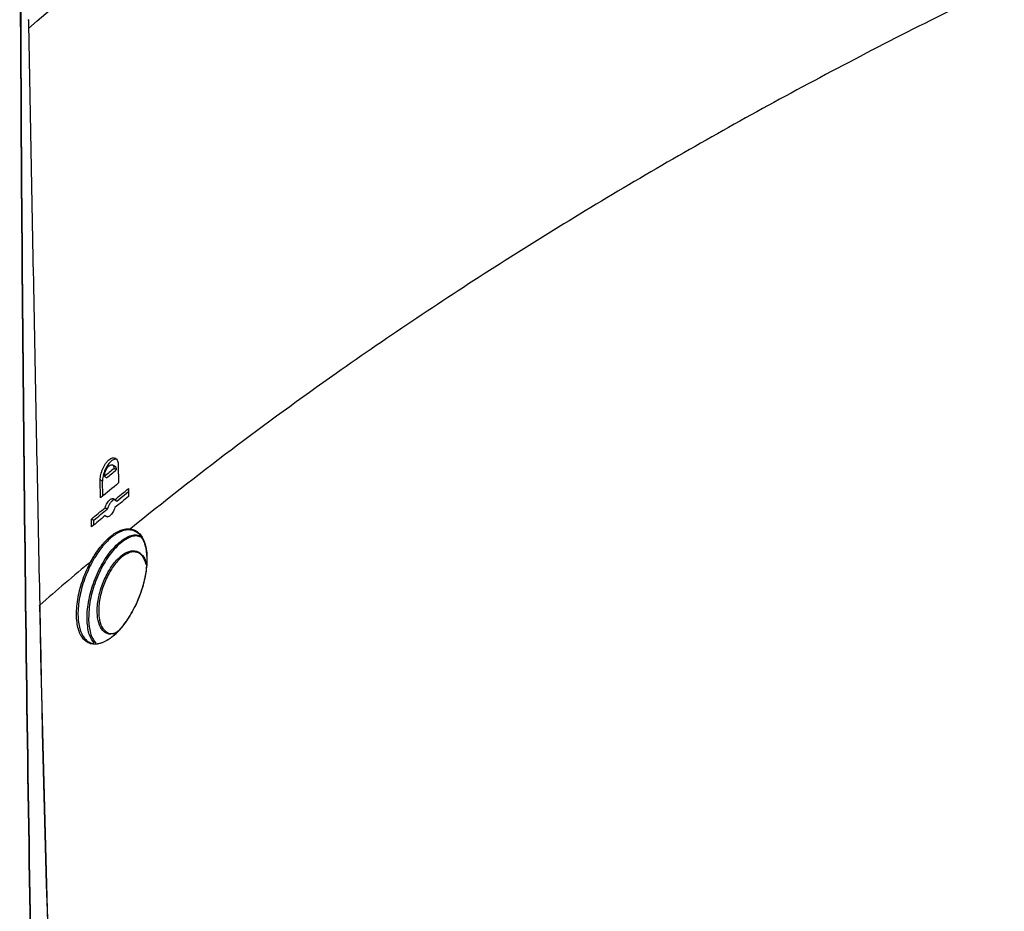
# Model space of a CAD drawing. Header units: millimetres. Extents: x 11 to 939, y -289 to 1138.
# Tile 3 of 86: x 714 to 792, y -146 to -76. Entities that reach past the tile are written whole.
import ezdxf

# ---------------------------------------------------------------- set-up
doc = ezdxf.new("R2010")
doc.units = ezdxf.units.MM

msp = doc.modelspace()

# ---------------------------------------------------------------- linework, layer by layer
at = {"color": 7, "linetype": 'Continuous', "lineweight": 25}
for p, q in [((721.903, -110.967), (721.708, -110.854)), ((722.022, -111.255), (721.845, -111.153)), ((722.174, -110.883), (722.202, -112.288)), ((720.79, -113.452), (720.761, -112.048)), ((720.938, -112.15), (720.761, -112.048)), ((720.962, -113.311), (720.938, -112.15)), ((721.088, -111.777), (721.265, -111.879)), ((722.071, -113.713), (722.983, -112.968)), ((722.978, -112.726), (722.991, -113.346)), ((721.895, -113.611), (722.071, -113.713)), ((721.315, -114.337), (721.138, -114.235)), ((720.078, -115.746), (720.066, -115.126)), ((720.066, -115.126), (720.242, -115.229)), ((720.25, -115.603), (720.242, -115.229)), ((721.15, -114.854), (721.327, -114.956)), ((715.991, -121.909), (715.991, -121.91))]:
    msp.add_line(p, q, dxfattribs=at)
msp.add_arc((715.124, -75.81), 0.0311, 126.71626, 178.30454, dxfattribs=at)
for points, knots in [([(715.119, -76.478), (722.364, -70.165), (730.151, -64.087), (742.629, -55.296), (746.933, -52.414), (755.768, -46.785), (760.303, -44.036), (769.606, -38.666), (774.38, -36.043), (784.136, -30.942), (789.114, -28.465), (804.309, -21.279), (814.824, -16.789), (825.76, -12.607)], [0.001071, 0.001071, 0.001071, 0.001071, 0.25, 0.25, 0.375, 0.375, 0.5, 0.5, 0.625, 0.625, 0.75, 0.75, 0.998929, 0.998929, 0.998929, 0.998929]), ([(714.44, -40.595), (714.415, -54.946), (714.448, -69.332), (714.621, -98.175), (714.76, -112.629), (715.146, -141.605), (715.393, -156.126), (716, -185.239), (716.36, -199.829), (716.772, -214.45)], [0, 0, 0, 0, 0.25, 0.25, 0.5, 0.5, 0.75, 0.75, 1, 1, 1, 1]), ([(716.771, -214.506), (716.359, -199.885), (716, -185.295), (715.392, -156.184), (715.145, -141.663), (714.76, -112.689), (714.62, -98.233), (714.447, -69.391), (714.415, -55.004), (714.439, -40.654)], [0, 0, 0, 0, 0.25, 0.25, 0.5, 0.5, 0.75, 0.75, 1, 1, 1, 1]), ([(816.254, -62.144), (809.006, -65.119), (801.95, -68.233), (789.998, -73.885), (785.02, -76.362), (775.264, -81.463), (770.49, -84.086), (761.186, -89.456), (756.652, -92.205), (747.817, -97.834), (743.513, -100.716), (733.697, -107.632), (728.293, -111.712), (723.135, -115.9)], [0.0808846, 0.0808846, 0.0808846, 0.0808846, 0.25, 0.25, 0.375, 0.375, 0.5, 0.5, 0.625, 0.625, 0.75, 0.75, 0.9191439, 0.9191439, 0.9191439, 0.9191439]), ([(715.093, -75.809), (715.096, -75.971), (715.1, -76.177), (715.105, -76.384), (715.105, -76.428)], [0, 0, 0, 0, 0.7831444, 1, 1, 1, 1]), ([(715.106, -75.785), (715.106, -75.827), (715.107, -75.868), (715.108, -75.909), (715.111, -76.075), (715.115, -76.24), (715.118, -76.405), (715.118, -76.429), (715.119, -76.454), (715.119, -76.478)], [0, 0, 0, 0, 0.0003, 0.0003, 0.0003, 0.0015, 0.0015, 0.0015, 0.001676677, 0.001676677, 0.001676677, 0.001676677]), ([(715.119, -76.478), (715.258, -84.046), (715.398, -91.615), (715.689, -106.759), (715.839, -114.333), (715.991, -121.909)], [0, 0, 0, 0, 0.5, 0.5, 1, 1, 1, 1]), ([(720.761, -112.048), (720.76, -111.981), (720.763, -111.912), (720.779, -111.768), (720.791, -111.693), (720.824, -111.541), (720.845, -111.466), (720.894, -111.314), (720.923, -111.238), (721.018, -111.02), (721.094, -110.881), (721.219, -110.702), (721.263, -110.646), (721.353, -110.546), (721.398, -110.502), (721.49, -110.427), (721.536, -110.395), (721.627, -110.345), (721.671, -110.328), (721.758, -110.307), (721.8, -110.304), (721.878, -110.313), (721.915, -110.324), (721.983, -110.363), (722.014, -110.389), (722.068, -110.455), (722.092, -110.496), (722.131, -110.588), (722.145, -110.64), (722.166, -110.754), (722.173, -110.817), (722.174, -110.883)], [0, 0, 0, 0, 0.0625, 0.0625, 0.125, 0.125, 0.1875, 0.1875, 0.25, 0.25, 0.375, 0.375, 0.4375, 0.4375, 0.5, 0.5, 0.5625, 0.5625, 0.625, 0.625, 0.6875, 0.6875, 0.75, 0.75, 0.8125, 0.8125, 0.875, 0.875, 0.9375, 0.9375, 1, 1, 1, 1]), ([(722.123, -110.462), (722.087, -110.44), (721.993, -110.383), (721.791, -110.439), (721.551, -110.609), (721.317, -110.897), (721.121, -111.262), (720.986, -111.662), (720.939, -111.963), (720.938, -112.114), (720.938, -112.15)], [0, 0, 0, 0, 0.089552, 0.23175, 0.376055, 0.521914, 0.668038, 0.812946, 0.955686, 1, 1, 1, 1]), ([(721.088, -111.777), (721.088, -111.762), (721.088, -111.732), (721.091, -111.685), (721.097, -111.635), (721.105, -111.583), (721.116, -111.529), (721.131, -111.474), (721.148, -111.418), (721.168, -111.361), (721.199, -111.286), (721.245, -111.192), (721.33, -111.053), (721.458, -110.911), (721.606, -110.833), (721.709, -110.848), (721.767, -110.895), (721.801, -110.942), (721.825, -111.002), (721.841, -111.072), (721.844, -111.126), (721.845, -111.153)], [0, 0, 0, 0, 0.025802, 0.052102, 0.078906, 0.106219, 0.134047, 0.162394, 0.191264, 0.220662, 0.250592, 0.30886, 0.375783, 0.500373, 0.6342, 0.749358, 0.80098, 0.851822, 0.901916, 0.951297, 1, 1, 1, 1]), ([(721.845, -111.153), (721.719, -111.257), (721.466, -111.465), (721.214, -111.673), (721.088, -111.777)], [0, 0, 0, 0, 0.500047, 1, 1, 1, 1]), ([(721.265, -111.879), (721.391, -111.775), (721.643, -111.567), (721.895, -111.359), (722.022, -111.255)], [0, 0, 0, 0, 0.499953, 1, 1, 1, 1]), ([(721.903, -110.968), (721.904, -110.968), (721.94, -110.975), (721.986, -111.053), (722.018, -111.161), (722.021, -111.238), (722.022, -111.255)], [0, 0, 0, 0, 0.012778, 0.445464, 0.871847, 1, 1, 1, 1]), ([(721.138, -114.235), (721.156, -114.171), (721.179, -114.109), (721.231, -113.988), (721.261, -113.93), (721.325, -113.822), (721.361, -113.771), (721.433, -113.683), (721.471, -113.645), (721.547, -113.582), (721.585, -113.558), (721.659, -113.525), (721.695, -113.516), (721.762, -113.516), (721.794, -113.524), (721.85, -113.555), (721.874, -113.579), (721.895, -113.611)], [0, 0, 0, 0, 0.125, 0.125, 0.25, 0.25, 0.375, 0.375, 0.5, 0.5, 0.625, 0.625, 0.75, 0.75, 0.875, 0.875, 1, 1, 1, 1]), ([(721.925, -113.629), (721.9, -113.625), (721.833, -113.616), (721.702, -113.692), (721.554, -113.84), (721.422, -114.05), (721.348, -114.227), (721.319, -114.323), (721.315, -114.337)], [0, 0, 0, 0, 0.124584, 0.331898, 0.541935, 0.753165, 0.963448, 1, 1, 1, 1]), ([(721.907, -114.231), (721.889, -114.294), (721.866, -114.356), (721.814, -114.477), (721.784, -114.536), (721.719, -114.643), (721.684, -114.694), (721.611, -114.782), (721.573, -114.82), (721.497, -114.883), (721.46, -114.907), (721.385, -114.94), (721.349, -114.949), (721.282, -114.95), (721.251, -114.942), (721.195, -114.91), (721.171, -114.886), (721.15, -114.854)], [0, 0, 0, 0, 0.125, 0.125, 0.25, 0.25, 0.375, 0.375, 0.5, 0.5, 0.625, 0.625, 0.75, 0.75, 0.875, 0.875, 1, 1, 1, 1]), ([(723.136, -115.9), (723.388, -115.935), (723.61, -116.044), (723.896, -116.322), (723.982, -116.432), (724.131, -116.684), (724.196, -116.826), (724.277, -117.064), (724.301, -117.148), (724.343, -117.321), (724.362, -117.41), (724.408, -117.687), (724.426, -117.884), (724.437, -118.197), (724.437, -118.304), (724.432, -118.523), (724.426, -118.633), (724.401, -118.97), (724.372, -119.2), (724.311, -119.555), (724.288, -119.675), (724.235, -119.916), (724.207, -120.036), (724.113, -120.397), (724.04, -120.637), (723.874, -121.117), (723.78, -121.357), (723.577, -121.822), (723.468, -122.048), (723.236, -122.486), (723.111, -122.701), (722.853, -123.103), (722.719, -123.293), (722.513, -123.56), (722.443, -123.646), (722.302, -123.812), (722.229, -123.892), (722.014, -124.119), (721.869, -124.255), (721.651, -124.434), (721.579, -124.49), (721.433, -124.594), (721.36, -124.642), (721.142, -124.773), (721, -124.841), (720.722, -124.942), (720.586, -124.974), (720.321, -125), (720.195, -124.994), (719.956, -124.945), (719.844, -124.901), (719.685, -124.807), (719.633, -124.77), (719.536, -124.689), (719.49, -124.644), (719.358, -124.495), (719.279, -124.38), (719.176, -124.179), (719.143, -124.108), (719.085, -123.957), (719.058, -123.879), (718.988, -123.633), (718.952, -123.456), (718.902, -123.074), (718.889, -122.868), (718.886, -122.443), (718.896, -122.223), (718.939, -121.766), (718.973, -121.528), (719.062, -121.051), (719.117, -120.811), (719.249, -120.328), (719.326, -120.083), (719.497, -119.604), (719.591, -119.369), (719.796, -118.908), (719.908, -118.681), (720.027, -118.463)], [0, 0, 0, 0, 0.0625, 0.0625, 0.09375, 0.09375, 0.125, 0.125, 0.140625, 0.140625, 0.15625, 0.15625, 0.1875, 0.1875, 0.203125, 0.203125, 0.21875, 0.21875, 0.25, 0.25, 0.265625, 0.265625, 0.28125, 0.28125, 0.3125, 0.3125, 0.34375, 0.34375, 0.375, 0.375, 0.40625, 0.40625, 0.4375, 0.4375, 0.453125, 0.453125, 0.46875, 0.46875, 0.5, 0.5, 0.515625, 0.515625, 0.53125, 0.53125, 0.5625, 0.5625, 0.59375, 0.59375, 0.625, 0.625, 0.65625, 0.65625, 0.671875, 0.671875, 0.6875, 0.6875, 0.71875, 0.71875, 0.734375, 0.734375, 0.75, 0.75, 0.78125, 0.78125, 0.8125, 0.8125, 0.84375, 0.84375, 0.875, 0.875, 0.90625, 0.90625, 0.9375, 0.9375, 0.96875, 0.96875, 1, 1, 1, 1]), ([(720.118, -118.519), (719.885, -118.95), (719.685, -119.403), (719.432, -120.115), (719.356, -120.356), (719.227, -120.832), (719.173, -121.069), (719.086, -121.538), (719.053, -121.773), (719.011, -122.223), (719.001, -122.44), (719.004, -122.858), (719.017, -123.06), (719.066, -123.436), (719.101, -123.611), (719.171, -123.853), (719.197, -123.93), (719.254, -124.078), (719.286, -124.148), (719.387, -124.345), (719.464, -124.459), (719.594, -124.605), (719.639, -124.65), (719.735, -124.73), (719.785, -124.765), (719.941, -124.858), (720.052, -124.901), (720.286, -124.949), (720.41, -124.955), (720.669, -124.929), (720.803, -124.897), (721.075, -124.797), (721.214, -124.73), (721.428, -124.601), (721.5, -124.553), (721.643, -124.451), (721.714, -124.396), (721.927, -124.218), (722.069, -124.085), (722.281, -123.861), (722.352, -123.782), (722.491, -123.618), (722.559, -123.534), (722.761, -123.271), (722.892, -123.084), (723.145, -122.687), (723.267, -122.476), (723.496, -122.044), (723.602, -121.821), (723.801, -121.364), (723.893, -121.127), (724.056, -120.654), (724.127, -120.418), (724.219, -120.062), (724.248, -119.944), (724.299, -119.707), (724.322, -119.588), (724.381, -119.239), (724.409, -119.012), (724.434, -118.681), (724.44, -118.572), (724.445, -118.357), (724.445, -118.251), (724.434, -117.943), (724.416, -117.75), (724.371, -117.477), (724.353, -117.389), (724.311, -117.219), (724.287, -117.136), (724.208, -116.902), (724.144, -116.762), (723.997, -116.514), (723.913, -116.406), (723.633, -116.133), (723.415, -116.025), (723.167, -115.992)], [0, 0, 0, 0, 0.0625, 0.0625, 0.09375, 0.09375, 0.125, 0.125, 0.15625, 0.15625, 0.1875, 0.1875, 0.21875, 0.21875, 0.25, 0.25, 0.265625, 0.265625, 0.28125, 0.28125, 0.3125, 0.3125, 0.328125, 0.328125, 0.34375, 0.34375, 0.375, 0.375, 0.40625, 0.40625, 0.4375, 0.4375, 0.46875, 0.46875, 0.484375, 0.484375, 0.5, 0.5, 0.53125, 0.53125, 0.546875, 0.546875, 0.5625, 0.5625, 0.59375, 0.59375, 0.625, 0.625, 0.65625, 0.65625, 0.6875, 0.6875, 0.71875, 0.71875, 0.734375, 0.734375, 0.75, 0.75, 0.78125, 0.78125, 0.796875, 0.796875, 0.8125, 0.8125, 0.84375, 0.84375, 0.859375, 0.859375, 0.875, 0.875, 0.90625, 0.90625, 0.9375, 0.9375, 1, 1, 1, 1]), ([(720.027, -118.462), (720.054, -118.412), (720.083, -118.36), (720.14, -118.26), (720.169, -118.211), (720.256, -118.064), (720.315, -117.969), (720.496, -117.69), (720.621, -117.515), (720.816, -117.266), (720.882, -117.185), (721.015, -117.031), (721.082, -116.957), (721.283, -116.746), (721.419, -116.619), (721.692, -116.393), (721.832, -116.293), (722.105, -116.126), (722.24, -116.059), (722.506, -115.957), (722.637, -115.922), (722.829, -115.894), (722.892, -115.889), (722.985, -115.889), (723.015, -115.889), (723.076, -115.893), (723.106, -115.896), (723.135, -115.9)], [0, 0, 0, 0, 0.03125, 0.03125, 0.0625, 0.0625, 0.125, 0.125, 0.25, 0.25, 0.3125, 0.3125, 0.375, 0.375, 0.5, 0.5, 0.625, 0.625, 0.75, 0.75, 0.875, 0.875, 0.9375, 0.9375, 0.96875, 0.96875, 1, 1, 1, 1]), ([(723.167, -115.992), (723.05, -115.976), (722.929, -115.977), (722.678, -116.014), (722.549, -116.048), (722.289, -116.15), (722.156, -116.216), (721.888, -116.38), (721.751, -116.479), (721.483, -116.703), (721.35, -116.828), (721.152, -117.035), (721.087, -117.108), (720.956, -117.26), (720.891, -117.34), (720.574, -117.749), (720.337, -118.114), (720.118, -118.519)], [0, 0, 0, 0, 0.125, 0.125, 0.25, 0.25, 0.375, 0.375, 0.5, 0.5, 0.625, 0.625, 0.6875, 0.6875, 0.75, 0.75, 1, 1, 1, 1]), ([(723.167, -115.992), (723.153, -115.984), (723.141, -115.97), (723.13, -115.937), (723.13, -115.917), (723.135, -115.9)], [0, 0, 0, 0, 0.5, 0.5, 1, 1, 1, 1]), ([(719.723, -123.148), (719.723, -123.129), (719.706, -122.68), (719.783, -121.701), (720.18, -120.178), (720.829, -118.72), (721.671, -117.482), (722.604, -116.653), (723.4, -116.288), (723.784, -116.417), (723.912, -116.459)], [0, 0, 0, 0, 0.006542, 0.15462, 0.303977, 0.455917, 0.610535, 0.766661, 0.922434, 1, 1, 1, 1]), ([(723.963, -116.553), (723.831, -116.508), (723.448, -116.378), (722.659, -116.74), (721.745, -117.558), (720.919, -118.778), (720.288, -120.211), (719.876, -121.748), (719.851, -122.67), (719.838, -123.139)], [0, 0, 0, 0, 0.081408, 0.236542, 0.392045, 0.546054, 0.697388, 0.846132, 1, 1, 1, 1]), ([(720.528, -122.687), (720.523, -122.444), (720.51, -121.874), (720.642, -121.209), (720.851, -120.461), (721.134, -119.702), (721.709, -118.726), (722.369, -118.007), (723.035, -117.623), (723.642, -117.599), (724.099, -117.958), (724.347, -118.371), (724.377, -118.691), (724.379, -118.71)], [0, 0, 0, 0, 0.084597, 0.197867, 0.1992188, 0.3152977, 0.4315039, 0.5465433, 0.6599251, 0.7715425, 0.8821409, 0.9929108, 1, 1, 1, 1]), ([(724.379, -118.71), (724.298, -118.479), (724.136, -118.013), (723.663, -117.696), (723.08, -117.712), (722.43, -118.092), (721.789, -118.796), (721.229, -119.755), (720.825, -120.851), (720.625, -121.875), (720.638, -122.437), (720.643, -122.676)], [0, 0, 0, 0, 0.110111, 0.221637, 0.334212, 0.448587, 0.564651, 0.681894, 0.798993, 0.914575, 1, 1, 1, 1]), ([(720.027, -118.462), (720.034, -118.471), (720.048, -118.483), (720.082, -118.504), (720.102, -118.514), (720.118, -118.519)], [0, 0, 0, 0, 0.5, 0.5, 1, 1, 1, 1]), ([(715.999, -121.961), (715.988, -121.955), (715.98, -121.946), (715.977, -121.927), (715.982, -121.917), (715.991, -121.909)], [0, 0, 0, 0, 0.5, 0.5, 1, 1, 1, 1]), ([(716, -121.963), (715.988, -121.956), (715.98, -121.947), (715.977, -121.928), (715.982, -121.918), (715.991, -121.91)], [0, 0, 0, 0, 0.5, 0.5, 1, 1, 1, 1]), ([(720.267, -124.879), (720.131, -124.694), (719.828, -124.282), (719.76, -123.55), (719.723, -123.148)], [0, 0, 0, 0, 0.4512666, 1, 1, 1, 1]), ([(719.838, -123.139), (719.876, -123.533), (719.949, -124.29), (720.265, -124.713), (720.416, -124.916)], [0, 0, 0, 0, 0.520271, 1, 1, 1, 1]), ([(722.058, -124.042), (721.948, -124.097), (721.625, -124.257), (721.158, -124.136), (720.743, -123.7), (720.566, -123.137), (720.534, -122.764), (720.528, -122.687)], [0, 0, 0, 0, 0.137979, 0.403717, 0.672761, 0.933013, 1, 1, 1, 1]), ([(720.643, -122.676), (720.649, -122.75), (720.68, -123.115), (720.854, -123.666), (721.258, -124.09), (721.697, -124.21), (721.994, -124.063), (722.085, -124.018)], [0, 0, 0, 0, 0.068043, 0.334063, 0.60897, 0.880549, 1, 1, 1, 1])]:
    msp.add_open_spline(points, degree=3, knots=knots, dxfattribs=at)
for points in [[(722.202, -112.288), (721.729, -112.675), (721.258, -113.063), (720.79, -113.452)], [(721.895, -113.611), (722.255, -113.315), (722.616, -113.02), (722.978, -112.726)], [(722.991, -113.346), (722.628, -113.64), (722.267, -113.935), (721.907, -114.231)], [(720.066, -115.126), (720.422, -114.829), (720.779, -114.531), (721.138, -114.235)], [(720.242, -115.229), (720.599, -114.931), (720.956, -114.634), (721.315, -114.337)], [(721.15, -114.854), (720.792, -115.151), (720.434, -115.448), (720.078, -115.746)], [(720.027, -118.462), (718.663, -119.603), (717.318, -120.752), (715.991, -121.909)], [(715.991, -121.91), (716.417, -143.184), (717.114, -164.612), (718.083, -186.186)], [(718.092, -186.236), (717.123, -164.663), (716.425, -143.236), (716, -121.963)]]:
    msp.add_open_spline(points, degree=3, dxfattribs=at)

doc.saveas('drawing.dxf')
